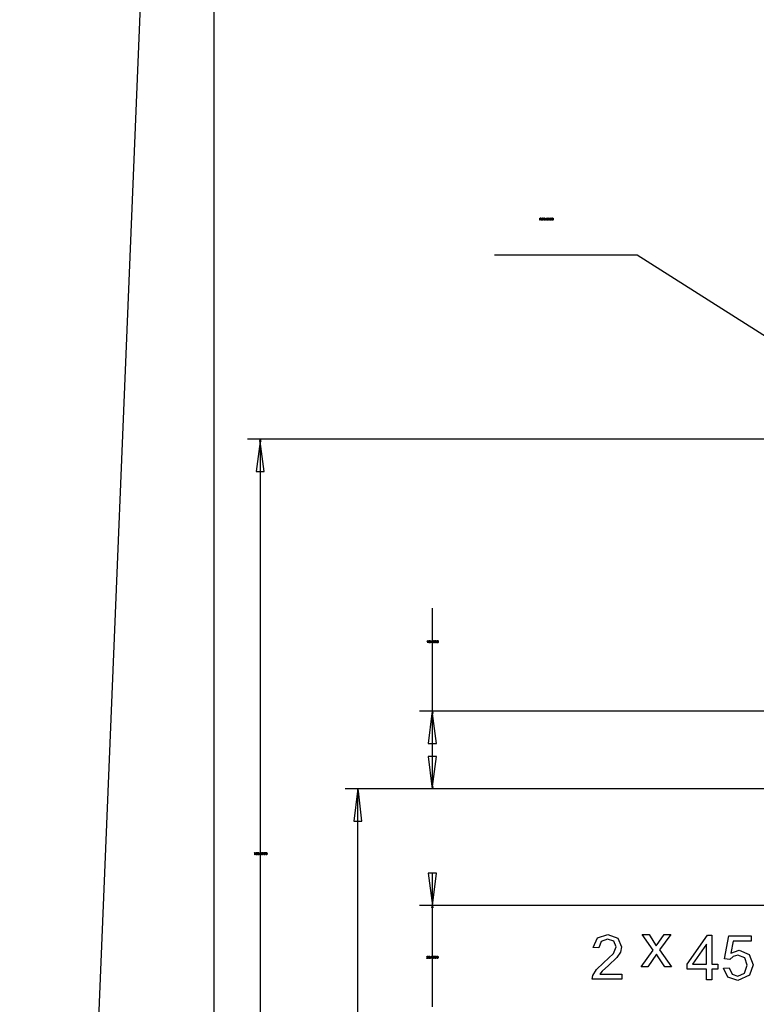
# Model space of a CAD drawing. Extents: x -1077 to 53, y -1488 to -1083.
# Tile 9 of 45: x -1035 to -978, y -1278 to -1202. Entities that reach past the tile are written whole.
import ezdxf

# ---------------------------------------------------------------- set-up
doc = ezdxf.new("R2010")
doc.units = 0
doc.layers.add('Layer0', color=7, linetype='Continuous', true_color=0xffffff)
doc.layers.add('MTEXT', color=7, linetype='Continuous', true_color=0xffffff)

msp = doc.modelspace()

# ---------------------------------------------------------------- linework, layer by layer
at = {"layer": 'Layer0'}
for p, q in [((-1019.56, -1137.064), (-1019.56, -1424.064)), ((-1034.553, -1428.884), (-1024.427, -1181.732)), ((-986.879, -1220.45), (-997.886, -1220.45)), ((-976.683, -1226.898), (-986.879, -1220.45)), ((-1016.151, -1234.647), (-1016.971, -1234.647)), ((-1015.971, -1234.827), (-1016.281, -1237.147)), ((-1015.971, -1234.647), (-1016.151, -1234.647)), ((-1016.001, -1234.827), (-1015.971, -1234.647)), ((-1015.971, -1234.827), (-1016.001, -1234.827)), ((-1015.971, -1234.647), (-1015.941, -1234.827)), ((-1015.971, -1234.827), (-1015.971, -1234.647)), ((-976.427, -1234.647), (-1015.971, -1234.647)), ((-1015.971, -1234.827), (-1015.971, -1237.147)), ((-1015.661, -1237.147), (-1015.971, -1234.827)), ((-1015.941, -1234.827), (-1015.971, -1234.827)), ((-1016.281, -1237.147), (-1015.971, -1237.147)), ((-1015.971, -1237.147), (-1015.661, -1237.147)), ((-1015.971, -1237.147), (-1015.971, -1266.467)), ((-1002.685, -1255.647), (-1002.685, -1247.701)), ((-1002.865, -1255.647), (-1003.685, -1255.647)), ((-1002.715, -1255.827), (-1002.995, -1258.147)), ((-1002.685, -1255.647), (-1002.865, -1255.647)), ((-1002.685, -1255.647), (-1002.715, -1255.827)), ((-1002.685, -1255.827), (-1002.715, -1255.827)), ((-1002.685, -1255.827), (-1002.685, -1255.647)), ((-1002.685, -1255.647), (-1002.655, -1255.827)), ((-976.427, -1255.647), (-1002.685, -1255.647)), ((-1002.685, -1258.147), (-1002.685, -1255.827)), ((-1002.375, -1258.147), (-1002.685, -1255.827)), ((-1002.655, -1255.827), (-1002.685, -1255.827)), ((-1002.995, -1258.147), (-1002.685, -1258.147)), ((-1002.685, -1258.147), (-1002.375, -1258.147)), ((-1002.685, -1259.147), (-1002.685, -1258.147)), ((-1002.995, -1259.147), (-1002.715, -1261.467)), ((-1002.685, -1259.147), (-1002.995, -1259.147)), ((-1002.685, -1261.467), (-1002.375, -1259.147)), ((-1002.685, -1261.467), (-1002.685, -1259.147)), ((-1002.375, -1259.147), (-1002.685, -1259.147)), ((-1002.715, -1261.467), (-1002.685, -1261.467)), ((-1002.715, -1261.467), (-1002.685, -1261.647)), ((-1002.685, -1261.647), (-1002.685, -1261.467)), ((-1002.655, -1261.467), (-1002.685, -1261.647)), ((-1002.685, -1261.467), (-1002.655, -1261.467)), ((-1008.607, -1261.647), (-1009.427, -1261.647)), ((-1008.457, -1261.827), (-1008.737, -1264.147)), ((-1008.427, -1261.647), (-1008.607, -1261.647)), ((-1008.427, -1261.647), (-1008.457, -1261.827)), ((-1008.427, -1261.827), (-1008.457, -1261.827)), ((-1008.427, -1261.827), (-1008.427, -1261.647)), ((-1008.397, -1261.827), (-1008.427, -1261.647)), ((-1003.685, -1261.647), (-1008.427, -1261.647)), ((-1008.427, -1264.147), (-1008.427, -1261.827)), ((-1008.397, -1261.827), (-1008.427, -1261.827)), ((-1008.117, -1264.147), (-1008.397, -1261.827)), ((-1002.865, -1261.647), (-1003.685, -1261.647)), ((-1002.685, -1261.647), (-1002.865, -1261.647)), ((-976.427, -1261.647), (-1002.685, -1261.647)), ((-1008.737, -1264.147), (-1008.427, -1264.147)), ((-1008.427, -1264.147), (-1008.117, -1264.147)), ((-1008.427, -1279.967), (-1008.427, -1264.147)), ((-1015.971, -1266.467), (-1015.971, -1266.827)), ((-1015.971, -1266.827), (-1015.971, -1296.147)), ((-1002.685, -1268.147), (-1002.995, -1268.147)), ((-1002.995, -1268.147), (-1002.685, -1270.647)), ((-1002.685, -1270.647), (-1002.375, -1268.147)), ((-1002.685, -1270.647), (-1002.685, -1268.147)), ((-1002.375, -1268.147), (-1002.685, -1268.147)), ((-1002.865, -1270.647), (-1003.685, -1270.647)), ((-1002.685, -1270.647), (-1002.865, -1270.647)), ((-1002.715, -1270.827), (-1002.685, -1270.647)), ((-1002.685, -1270.827), (-1002.685, -1270.647)), ((-1002.685, -1270.647), (-1002.655, -1270.827)), ((-975.69, -1270.647), (-1002.685, -1270.647)), ((-1002.685, -1270.827), (-1002.715, -1270.827)), ((-1002.655, -1270.827), (-1002.685, -1270.827)), ((-1002.685, -1274.467), (-1002.685, -1270.827)), ((-1002.685, -1274.827), (-1002.685, -1274.467)), ((-1002.685, -1278.467), (-1002.685, -1274.827))]:
    msp.add_line(p, q, dxfattribs=at)
at = {"layer": 'MTEXT'}
for p, q in [((-994.384, -1217.759), (-994.384, -1217.582)), ((-994.384, -1217.582), (-994.305, -1217.582)), ((-994.36, -1217.759), (-994.384, -1217.759)), ((-994.304, -1217.602), (-994.36, -1217.602)), ((-994.36, -1217.602), (-994.36, -1217.66)), ((-994.36, -1217.66), (-994.31, -1217.66)), ((-994.333, -1217.68), (-994.36, -1217.68)), ((-994.36, -1217.68), (-994.36, -1217.759)), ((-994.32, -1217.681), (-994.333, -1217.68)), ((-994.309, -1217.686), (-994.32, -1217.681)), ((-994.31, -1217.66), (-994.285, -1217.657)), ((-994.297, -1217.698), (-994.309, -1217.686)), ((-994.305, -1217.582), (-994.269, -1217.587)), ((-994.275, -1217.61), (-994.304, -1217.602)), ((-994.281, -1217.722), (-994.297, -1217.698)), ((-994.254, -1217.662), (-994.292, -1217.678)), ((-994.292, -1217.678), (-994.278, -1217.687)), ((-994.285, -1217.657), (-994.271, -1217.646)), ((-994.257, -1217.759), (-994.281, -1217.722)), ((-994.278, -1217.687), (-994.258, -1217.711)), ((-994.266, -1217.63), (-994.275, -1217.61)), ((-994.271, -1217.646), (-994.266, -1217.63)), ((-994.269, -1217.587), (-994.25, -1217.604)), ((-994.258, -1217.711), (-994.228, -1217.759)), ((-994.228, -1217.759), (-994.257, -1217.759)), ((-994.242, -1217.63), (-994.254, -1217.662)), ((-994.25, -1217.604), (-994.242, -1217.63)), ((-994.214, -1217.712), (-994.192, -1217.709)), ((-994.197, -1217.748), (-994.214, -1217.712)), ((-994.212, -1217.627), (-994.194, -1217.593)), ((-994.19, -1217.631), (-994.212, -1217.627)), ((-994.158, -1217.762), (-994.197, -1217.748)), ((-994.194, -1217.593), (-994.159, -1217.581)), ((-994.192, -1217.709), (-994.18, -1217.736)), ((-994.179, -1217.607), (-994.19, -1217.631)), ((-994.18, -1217.736), (-994.158, -1217.744)), ((-994.158, -1217.599), (-994.179, -1217.607)), ((-994.171, -1217.675), (-994.169, -1217.656)), ((-994.156, -1217.673), (-994.171, -1217.675)), ((-994.169, -1217.656), (-994.165, -1217.656)), ((-994.165, -1217.656), (-994.14, -1217.649)), ((-994.159, -1217.581), (-994.132, -1217.587)), ((-994.137, -1217.607), (-994.158, -1217.599)), ((-994.158, -1217.744), (-994.132, -1217.733)), ((-994.115, -1217.746), (-994.158, -1217.762)), ((-994.131, -1217.682), (-994.156, -1217.673)), ((-994.14, -1217.649), (-994.129, -1217.627)), ((-994.129, -1217.627), (-994.137, -1217.607)), ((-994.132, -1217.587), (-994.113, -1217.604)), ((-994.132, -1217.733), (-994.121, -1217.707)), ((-994.113, -1217.648), (-994.131, -1217.663)), ((-994.131, -1217.663), (-994.107, -1217.678)), ((-994.121, -1217.707), (-994.131, -1217.682)), ((-994.098, -1217.707), (-994.115, -1217.746)), ((-994.113, -1217.604), (-994.107, -1217.627)), ((-994.107, -1217.627), (-994.113, -1217.648)), ((-994.107, -1217.678), (-994.098, -1217.707)), ((-994.077, -1217.672), (-994.07, -1217.621)), ((-994.059, -1217.744), (-994.077, -1217.672)), ((-994.07, -1217.621), (-994.051, -1217.592)), ((-994.019, -1217.762), (-994.059, -1217.744)), ((-994.043, -1217.612), (-994.054, -1217.672)), ((-994.054, -1217.672), (-994.044, -1217.73)), ((-994.051, -1217.592), (-994.019, -1217.581)), ((-994.044, -1217.73), (-994.019, -1217.744)), ((-994.019, -1217.599), (-994.043, -1217.612)), ((-994.019, -1217.581), (-993.994, -1217.587)), ((-993.994, -1217.614), (-994.019, -1217.599)), ((-994.019, -1217.744), (-993.994, -1217.73)), ((-993.987, -1217.752), (-994.019, -1217.762)), ((-993.994, -1217.587), (-993.976, -1217.603)), ((-993.984, -1217.672), (-993.994, -1217.614)), ((-993.994, -1217.73), (-993.984, -1217.672)), ((-993.968, -1217.722), (-993.987, -1217.752)), ((-993.976, -1217.603), (-993.965, -1217.63)), ((-993.961, -1217.672), (-993.968, -1217.722)), ((-993.965, -1217.63), (-993.961, -1217.672)), ((-993.927, -1217.759), (-993.927, -1217.734)), ((-993.927, -1217.734), (-993.902, -1217.734)), ((-993.902, -1217.759), (-993.927, -1217.759)), ((-993.902, -1217.734), (-993.902, -1217.759)), ((-993.871, -1217.672), (-993.864, -1217.621)), ((-993.853, -1217.744), (-993.871, -1217.672)), ((-993.864, -1217.621), (-993.845, -1217.592)), ((-993.813, -1217.762), (-993.853, -1217.744)), ((-993.837, -1217.612), (-993.848, -1217.672)), ((-993.848, -1217.672), (-993.838, -1217.73)), ((-993.845, -1217.592), (-993.813, -1217.581)), ((-993.838, -1217.73), (-993.813, -1217.744)), ((-993.813, -1217.599), (-993.837, -1217.612)), ((-993.813, -1217.581), (-993.788, -1217.587)), ((-993.788, -1217.614), (-993.813, -1217.599)), ((-993.813, -1217.744), (-993.788, -1217.73)), ((-993.781, -1217.752), (-993.813, -1217.762)), ((-993.788, -1217.587), (-993.77, -1217.603)), ((-993.778, -1217.672), (-993.788, -1217.614)), ((-993.788, -1217.73), (-993.778, -1217.672)), ((-993.762, -1217.722), (-993.781, -1217.752)), ((-993.77, -1217.603), (-993.759, -1217.63)), ((-993.755, -1217.672), (-993.762, -1217.722)), ((-993.759, -1217.63), (-993.755, -1217.672)), ((-993.733, -1217.672), (-993.727, -1217.621)), ((-993.716, -1217.744), (-993.733, -1217.672)), ((-993.727, -1217.621), (-993.707, -1217.592)), ((-993.675, -1217.762), (-993.716, -1217.744)), ((-993.7, -1217.612), (-993.711, -1217.672)), ((-993.711, -1217.672), (-993.701, -1217.73)), ((-993.707, -1217.592), (-993.675, -1217.581)), ((-993.701, -1217.73), (-993.675, -1217.744)), ((-993.676, -1217.599), (-993.7, -1217.612)), ((-993.65, -1217.614), (-993.676, -1217.599)), ((-993.675, -1217.581), (-993.65, -1217.587)), ((-993.675, -1217.744), (-993.65, -1217.73)), ((-993.643, -1217.752), (-993.675, -1217.762)), ((-993.65, -1217.587), (-993.633, -1217.603)), ((-993.64, -1217.672), (-993.65, -1217.614)), ((-993.65, -1217.73), (-993.64, -1217.672)), ((-993.624, -1217.722), (-993.643, -1217.752)), ((-993.633, -1217.603), (-993.622, -1217.63)), ((-993.618, -1217.672), (-993.624, -1217.722)), ((-993.622, -1217.63), (-993.618, -1217.672)), ((-993.596, -1217.672), (-993.589, -1217.621)), ((-993.578, -1217.744), (-993.596, -1217.672)), ((-993.589, -1217.621), (-993.57, -1217.592)), ((-993.538, -1217.762), (-993.578, -1217.744)), ((-993.562, -1217.612), (-993.573, -1217.672)), ((-993.573, -1217.672), (-993.563, -1217.73)), ((-993.57, -1217.592), (-993.538, -1217.581)), ((-993.563, -1217.73), (-993.538, -1217.744)), ((-993.538, -1217.599), (-993.562, -1217.612)), ((-993.538, -1217.581), (-993.513, -1217.587)), ((-993.513, -1217.614), (-993.538, -1217.599)), ((-993.538, -1217.744), (-993.513, -1217.73)), ((-993.506, -1217.752), (-993.538, -1217.762)), ((-993.513, -1217.587), (-993.495, -1217.603)), ((-993.502, -1217.672), (-993.513, -1217.614)), ((-993.513, -1217.73), (-993.502, -1217.672)), ((-993.487, -1217.722), (-993.506, -1217.752)), ((-993.495, -1217.603), (-993.484, -1217.63)), ((-993.48, -1217.672), (-993.487, -1217.722)), ((-993.484, -1217.63), (-993.48, -1217.672)), ((-993.458, -1217.672), (-993.452, -1217.621)), ((-993.441, -1217.744), (-993.458, -1217.672)), ((-993.452, -1217.621), (-993.432, -1217.592)), ((-993.4, -1217.762), (-993.441, -1217.744)), ((-993.425, -1217.612), (-993.436, -1217.672)), ((-993.436, -1217.672), (-993.426, -1217.73)), ((-993.432, -1217.592), (-993.4, -1217.581)), ((-993.426, -1217.73), (-993.4, -1217.744)), ((-993.401, -1217.599), (-993.425, -1217.612)), ((-993.375, -1217.614), (-993.401, -1217.599)), ((-993.4, -1217.581), (-993.375, -1217.587)), ((-993.4, -1217.744), (-993.375, -1217.73)), ((-993.368, -1217.752), (-993.4, -1217.762)), ((-993.375, -1217.587), (-993.358, -1217.603)), ((-993.365, -1217.672), (-993.375, -1217.614)), ((-993.375, -1217.73), (-993.365, -1217.672)), ((-993.349, -1217.722), (-993.368, -1217.752)), ((-993.358, -1217.603), (-993.347, -1217.63)), ((-993.343, -1217.672), (-993.349, -1217.722)), ((-993.347, -1217.63), (-993.343, -1217.672)), ((-1003.085, -1250.241), (-1003.054, -1250.22)), ((-1003.085, -1250.262), (-1003.085, -1250.241)), ((-1003.042, -1250.236), (-1003.063, -1250.251)), ((-1003.054, -1250.22), (-1003.034, -1250.197)), ((-1003.042, -1250.374), (-1003.042, -1250.236)), ((-1003.034, -1250.197), (-1003.02, -1250.197)), ((-1003.02, -1250.197), (-1003.02, -1250.374)), ((-1002.961, -1250.291), (-1002.944, -1250.2)), ((-1002.944, -1250.2), (-1002.856, -1250.2)), ((-1002.926, -1250.221), (-1002.936, -1250.268)), ((-1002.856, -1250.221), (-1002.926, -1250.221)), ((-1002.856, -1250.2), (-1002.856, -1250.221)), ((-1002.758, -1250.287), (-1002.752, -1250.237)), ((-1002.752, -1250.237), (-1002.733, -1250.207)), ((-1002.725, -1250.227), (-1002.736, -1250.287)), ((-1002.733, -1250.207), (-1002.701, -1250.197)), ((-1002.701, -1250.215), (-1002.725, -1250.227)), ((-1002.701, -1250.197), (-1002.676, -1250.202)), ((-1002.675, -1250.229), (-1002.701, -1250.215)), ((-1002.676, -1250.202), (-1002.658, -1250.219)), ((-1002.665, -1250.287), (-1002.675, -1250.229)), ((-1002.658, -1250.219), (-1002.647, -1250.245)), ((-1002.647, -1250.245), (-1002.643, -1250.287)), ((-1002.621, -1250.287), (-1002.614, -1250.237)), ((-1002.614, -1250.237), (-1002.595, -1250.207)), ((-1002.587, -1250.227), (-1002.599, -1250.287)), ((-1002.595, -1250.207), (-1002.563, -1250.197)), ((-1002.563, -1250.215), (-1002.587, -1250.227)), ((-1002.563, -1250.197), (-1002.538, -1250.202)), ((-1002.538, -1250.229), (-1002.563, -1250.215)), ((-1002.538, -1250.202), (-1002.52, -1250.219)), ((-1002.528, -1250.287), (-1002.538, -1250.229)), ((-1002.52, -1250.219), (-1002.509, -1250.245)), ((-1002.509, -1250.245), (-1002.505, -1250.287)), ((-1002.483, -1250.287), (-1002.477, -1250.237)), ((-1002.477, -1250.237), (-1002.458, -1250.207)), ((-1002.45, -1250.227), (-1002.461, -1250.287)), ((-1002.458, -1250.207), (-1002.426, -1250.197)), ((-1002.426, -1250.215), (-1002.45, -1250.227)), ((-1002.426, -1250.197), (-1002.401, -1250.202)), ((-1002.4, -1250.229), (-1002.426, -1250.215)), ((-1002.401, -1250.202), (-1002.383, -1250.219)), ((-1002.39, -1250.287), (-1002.4, -1250.229)), ((-1002.383, -1250.219), (-1002.372, -1250.245)), ((-1002.372, -1250.245), (-1002.368, -1250.287)), ((-1002.346, -1250.287), (-1002.339, -1250.237)), ((-1002.339, -1250.237), (-1002.32, -1250.207)), ((-1002.312, -1250.227), (-1002.324, -1250.287)), ((-1002.32, -1250.207), (-1002.288, -1250.197)), ((-1002.288, -1250.215), (-1002.312, -1250.227)), ((-1002.288, -1250.197), (-1002.263, -1250.202)), ((-1002.263, -1250.229), (-1002.288, -1250.215)), ((-1002.263, -1250.202), (-1002.245, -1250.219)), ((-1002.253, -1250.287), (-1002.263, -1250.229)), ((-1002.245, -1250.219), (-1002.234, -1250.245)), ((-1002.234, -1250.245), (-1002.23, -1250.287)), ((-1003.063, -1250.251), (-1003.085, -1250.262)), ((-1003.02, -1250.374), (-1003.042, -1250.374)), ((-1002.965, -1250.328), (-1002.942, -1250.326)), ((-1002.947, -1250.364), (-1002.965, -1250.328)), ((-1002.94, -1250.293), (-1002.961, -1250.291)), ((-1002.908, -1250.377), (-1002.947, -1250.364)), ((-1002.942, -1250.326), (-1002.93, -1250.351)), ((-1002.927, -1250.281), (-1002.94, -1250.293)), ((-1002.936, -1250.268), (-1002.902, -1250.257)), ((-1002.93, -1250.351), (-1002.908, -1250.359)), ((-1002.908, -1250.276), (-1002.927, -1250.281)), ((-1002.881, -1250.287), (-1002.908, -1250.276)), ((-1002.908, -1250.359), (-1002.881, -1250.348)), ((-1002.861, -1250.356), (-1002.908, -1250.377)), ((-1002.902, -1250.257), (-1002.863, -1250.273)), ((-1002.87, -1250.316), (-1002.881, -1250.287)), ((-1002.881, -1250.348), (-1002.87, -1250.316)), ((-1002.863, -1250.273), (-1002.847, -1250.314)), ((-1002.847, -1250.314), (-1002.861, -1250.356)), ((-1002.815, -1250.374), (-1002.815, -1250.35)), ((-1002.815, -1250.35), (-1002.79, -1250.35)), ((-1002.79, -1250.374), (-1002.815, -1250.374)), ((-1002.79, -1250.35), (-1002.79, -1250.374)), ((-1002.741, -1250.359), (-1002.758, -1250.287)), ((-1002.701, -1250.377), (-1002.741, -1250.359)), ((-1002.736, -1250.287), (-1002.726, -1250.345)), ((-1002.726, -1250.345), (-1002.701, -1250.359)), ((-1002.701, -1250.359), (-1002.675, -1250.345)), ((-1002.668, -1250.367), (-1002.701, -1250.377)), ((-1002.675, -1250.345), (-1002.665, -1250.287)), ((-1002.649, -1250.337), (-1002.668, -1250.367)), ((-1002.643, -1250.287), (-1002.649, -1250.337)), ((-1002.603, -1250.359), (-1002.621, -1250.287)), ((-1002.563, -1250.377), (-1002.603, -1250.359)), ((-1002.599, -1250.287), (-1002.588, -1250.345)), ((-1002.588, -1250.345), (-1002.563, -1250.359)), ((-1002.563, -1250.359), (-1002.538, -1250.345)), ((-1002.531, -1250.367), (-1002.563, -1250.377)), ((-1002.538, -1250.345), (-1002.528, -1250.287)), ((-1002.512, -1250.337), (-1002.531, -1250.367)), ((-1002.505, -1250.287), (-1002.512, -1250.337)), ((-1002.466, -1250.359), (-1002.483, -1250.287)), ((-1002.426, -1250.377), (-1002.466, -1250.359)), ((-1002.461, -1250.287), (-1002.451, -1250.345)), ((-1002.451, -1250.345), (-1002.426, -1250.359)), ((-1002.426, -1250.359), (-1002.4, -1250.345)), ((-1002.393, -1250.367), (-1002.426, -1250.377)), ((-1002.4, -1250.345), (-1002.39, -1250.287)), ((-1002.374, -1250.337), (-1002.393, -1250.367)), ((-1002.368, -1250.287), (-1002.374, -1250.337)), ((-1002.328, -1250.359), (-1002.346, -1250.287)), ((-1002.288, -1250.377), (-1002.328, -1250.359)), ((-1002.324, -1250.287), (-1002.313, -1250.345)), ((-1002.313, -1250.345), (-1002.288, -1250.359)), ((-1002.288, -1250.359), (-1002.263, -1250.345)), ((-1002.256, -1250.367), (-1002.288, -1250.377)), ((-1002.263, -1250.345), (-1002.253, -1250.287)), ((-1002.237, -1250.337), (-1002.256, -1250.367)), ((-1002.23, -1250.287), (-1002.237, -1250.337)), ((-1016.44, -1266.601), (-1016.409, -1266.581)), ((-1016.44, -1266.622), (-1016.44, -1266.601)), ((-1016.418, -1266.611), (-1016.44, -1266.622)), ((-1016.397, -1266.596), (-1016.418, -1266.611)), ((-1016.409, -1266.581), (-1016.389, -1266.557)), ((-1016.397, -1266.735), (-1016.397, -1266.596)), ((-1016.375, -1266.735), (-1016.397, -1266.735)), ((-1016.389, -1266.557), (-1016.375, -1266.557)), ((-1016.375, -1266.557), (-1016.375, -1266.735)), ((-1016.321, -1266.652), (-1016.302, -1266.577)), ((-1016.303, -1266.718), (-1016.321, -1266.652)), ((-1016.259, -1266.738), (-1016.303, -1266.718)), ((-1016.302, -1266.577), (-1016.257, -1266.557)), ((-1016.293, -1266.602), (-1016.299, -1266.643)), ((-1016.299, -1266.643), (-1016.28, -1266.626)), ((-1016.285, -1266.65), (-1016.296, -1266.677)), ((-1016.296, -1266.677), (-1016.291, -1266.699)), ((-1016.277, -1266.581), (-1016.293, -1266.602)), ((-1016.291, -1266.699), (-1016.278, -1266.714)), ((-1016.26, -1266.639), (-1016.285, -1266.65)), ((-1016.28, -1266.626), (-1016.256, -1266.62)), ((-1016.278, -1266.714), (-1016.26, -1266.72)), ((-1016.258, -1266.575), (-1016.277, -1266.581)), ((-1016.236, -1266.65), (-1016.26, -1266.639)), ((-1016.26, -1266.72), (-1016.236, -1266.709)), ((-1016.231, -1266.73), (-1016.259, -1266.738)), ((-1016.237, -1266.584), (-1016.258, -1266.575)), ((-1016.257, -1266.557), (-1016.223, -1266.569)), ((-1016.256, -1266.62), (-1016.219, -1266.636)), ((-1016.229, -1266.603), (-1016.237, -1266.584)), ((-1016.226, -1266.678), (-1016.236, -1266.65)), ((-1016.236, -1266.709), (-1016.226, -1266.678)), ((-1016.211, -1266.708), (-1016.231, -1266.73)), ((-1016.207, -1266.601), (-1016.229, -1266.603)), ((-1016.223, -1266.569), (-1016.207, -1266.601)), ((-1016.219, -1266.636), (-1016.204, -1266.677)), ((-1016.204, -1266.677), (-1016.211, -1266.708)), ((-1016.182, -1266.647), (-1016.176, -1266.597)), ((-1016.165, -1266.719), (-1016.182, -1266.647)), ((-1016.176, -1266.597), (-1016.156, -1266.567)), ((-1016.124, -1266.738), (-1016.165, -1266.719)), ((-1016.149, -1266.588), (-1016.16, -1266.647)), ((-1016.16, -1266.647), (-1016.15, -1266.705)), ((-1016.156, -1266.567), (-1016.124, -1266.557)), ((-1016.15, -1266.705), (-1016.124, -1266.72)), ((-1016.125, -1266.575), (-1016.149, -1266.588)), ((-1016.099, -1266.589), (-1016.125, -1266.575)), ((-1016.124, -1266.557), (-1016.099, -1266.563)), ((-1016.124, -1266.72), (-1016.099, -1266.705)), ((-1016.092, -1266.727), (-1016.124, -1266.738)), ((-1016.099, -1266.563), (-1016.082, -1266.579)), ((-1016.089, -1266.647), (-1016.099, -1266.589)), ((-1016.099, -1266.705), (-1016.089, -1266.647)), ((-1016.073, -1266.698), (-1016.092, -1266.727)), ((-1016.082, -1266.579), (-1016.071, -1266.606)), ((-1016.067, -1266.647), (-1016.073, -1266.698)), ((-1016.071, -1266.606), (-1016.067, -1266.647)), ((-1016.032, -1266.735), (-1016.032, -1266.71)), ((-1016.032, -1266.71), (-1016.008, -1266.71)), ((-1016.008, -1266.735), (-1016.032, -1266.735)), ((-1016.008, -1266.71), (-1016.008, -1266.735)), ((-1015.976, -1266.647), (-1015.969, -1266.597)), ((-1015.958, -1266.719), (-1015.976, -1266.647)), ((-1015.969, -1266.597), (-1015.95, -1266.567)), ((-1015.918, -1266.738), (-1015.958, -1266.719)), ((-1015.942, -1266.588), (-1015.954, -1266.647)), ((-1015.954, -1266.647), (-1015.943, -1266.705)), ((-1015.95, -1266.567), (-1015.918, -1266.557)), ((-1015.943, -1266.705), (-1015.918, -1266.72)), ((-1015.918, -1266.575), (-1015.942, -1266.588)), ((-1015.918, -1266.557), (-1015.893, -1266.563)), ((-1015.893, -1266.589), (-1015.918, -1266.575)), ((-1015.918, -1266.72), (-1015.893, -1266.705)), ((-1015.886, -1266.727), (-1015.918, -1266.738)), ((-1015.893, -1266.563), (-1015.876, -1266.579)), ((-1015.883, -1266.647), (-1015.893, -1266.589)), ((-1015.893, -1266.705), (-1015.883, -1266.647)), ((-1015.867, -1266.698), (-1015.886, -1266.727)), ((-1015.876, -1266.579), (-1015.865, -1266.606)), ((-1015.861, -1266.647), (-1015.867, -1266.698)), ((-1015.865, -1266.606), (-1015.861, -1266.647)), ((-1015.838, -1266.647), (-1015.832, -1266.597)), ((-1015.821, -1266.719), (-1015.838, -1266.647)), ((-1015.832, -1266.597), (-1015.813, -1266.567)), ((-1015.781, -1266.738), (-1015.821, -1266.719)), ((-1015.805, -1266.588), (-1015.816, -1266.647)), ((-1015.816, -1266.647), (-1015.806, -1266.705)), ((-1015.813, -1266.567), (-1015.781, -1266.557)), ((-1015.806, -1266.705), (-1015.781, -1266.72)), ((-1015.781, -1266.575), (-1015.805, -1266.588)), ((-1015.781, -1266.557), (-1015.756, -1266.563)), ((-1015.756, -1266.589), (-1015.781, -1266.575)), ((-1015.781, -1266.72), (-1015.756, -1266.705)), ((-1015.749, -1266.727), (-1015.781, -1266.738)), ((-1015.756, -1266.563), (-1015.738, -1266.579)), ((-1015.745, -1266.647), (-1015.756, -1266.589)), ((-1015.756, -1266.705), (-1015.745, -1266.647)), ((-1015.729, -1266.698), (-1015.749, -1266.727)), ((-1015.738, -1266.579), (-1015.727, -1266.606)), ((-1015.723, -1266.647), (-1015.729, -1266.698)), ((-1015.727, -1266.606), (-1015.723, -1266.647)), ((-1015.701, -1266.647), (-1015.694, -1266.597)), ((-1015.683, -1266.719), (-1015.701, -1266.647)), ((-1015.694, -1266.597), (-1015.675, -1266.567)), ((-1015.643, -1266.738), (-1015.683, -1266.719)), ((-1015.667, -1266.588), (-1015.679, -1266.647)), ((-1015.679, -1266.647), (-1015.668, -1266.705)), ((-1015.675, -1266.567), (-1015.643, -1266.557)), ((-1015.668, -1266.705), (-1015.643, -1266.72)), ((-1015.643, -1266.575), (-1015.667, -1266.588)), ((-1015.643, -1266.557), (-1015.618, -1266.563)), ((-1015.618, -1266.589), (-1015.643, -1266.575)), ((-1015.643, -1266.72), (-1015.618, -1266.705)), ((-1015.611, -1266.727), (-1015.643, -1266.738)), ((-1015.618, -1266.563), (-1015.6, -1266.579)), ((-1015.608, -1266.647), (-1015.618, -1266.589)), ((-1015.618, -1266.705), (-1015.608, -1266.647)), ((-1015.592, -1266.698), (-1015.611, -1266.727)), ((-1015.6, -1266.579), (-1015.59, -1266.606)), ((-1015.586, -1266.647), (-1015.592, -1266.698)), ((-1015.59, -1266.606), (-1015.586, -1266.647)), ((-1015.563, -1266.647), (-1015.557, -1266.597)), ((-1015.546, -1266.719), (-1015.563, -1266.647)), ((-1015.557, -1266.597), (-1015.538, -1266.567)), ((-1015.506, -1266.738), (-1015.546, -1266.719)), ((-1015.53, -1266.588), (-1015.541, -1266.647)), ((-1015.541, -1266.647), (-1015.531, -1266.705)), ((-1015.538, -1266.567), (-1015.506, -1266.557)), ((-1015.531, -1266.705), (-1015.506, -1266.72)), ((-1015.506, -1266.575), (-1015.53, -1266.588)), ((-1015.506, -1266.557), (-1015.481, -1266.563)), ((-1015.481, -1266.589), (-1015.506, -1266.575)), ((-1015.506, -1266.72), (-1015.481, -1266.705)), ((-1015.474, -1266.727), (-1015.506, -1266.738)), ((-1015.481, -1266.563), (-1015.463, -1266.579)), ((-1015.47, -1266.647), (-1015.481, -1266.589)), ((-1015.481, -1266.705), (-1015.47, -1266.647)), ((-1015.454, -1266.698), (-1015.474, -1266.727)), ((-1015.463, -1266.579), (-1015.452, -1266.606)), ((-1015.448, -1266.647), (-1015.454, -1266.698)), ((-1015.452, -1266.606), (-1015.448, -1266.647)), ((-989.919, -1273.145, 1.016), (-989.137, -1272.89, 1.016)), ((-989.137, -1272.89, 1.016), (-988.353, -1273.165, 1.016)), ((-985.635, -1274.088, 1.016), (-986.478, -1272.89, 1.016)), ((-986.478, -1272.89, 1.016), (-985.949, -1272.89, 1.016)), ((-985.949, -1272.89, 1.016), (-985.567, -1273.475, 1.016)), ((-985.203, -1273.48, 1.016), (-984.783, -1272.89, 1.016)), ((-984.278, -1272.89, 1.016), (-985.14, -1274.064, 1.016)), ((-984.783, -1272.89, 1.016), (-984.278, -1272.89, 1.016)), ((-983.005, -1275.179, 1.016), (-981.435, -1272.949, 1.016)), ((-981.435, -1272.949, 1.016), (-981.09, -1272.949, 1.016)), ((-981.09, -1272.949, 1.016), (-981.09, -1275.179, 1.016)), ((-980.118, -1274.764, 1.016), (-979.785, -1272.996, 1.016)), ((-979.785, -1272.996, 1.016), (-978.073, -1272.996, 1.016)), ((-978.073, -1272.996, 1.016), (-978.073, -1273.4, 1.016)), ((-990.254, -1273.886, 1.016), (-989.919, -1273.145, 1.016)), ((-989.634, -1273.423, 1.016), (-989.82, -1273.93, 1.016)), ((-989.146, -1273.24, 1.016), (-989.634, -1273.423, 1.016)), ((-988.678, -1273.413, 1.016), (-989.146, -1273.24, 1.016)), ((-988.498, -1273.836, 1.016), (-988.678, -1273.413, 1.016)), ((-988.353, -1273.165, 1.016), (-988.064, -1273.846, 1.016)), ((-985.567, -1273.475, 1.016), (-985.393, -1273.754, 1.016)), ((-985.393, -1273.754, 1.016), (-985.203, -1273.48, 1.016)), ((-981.512, -1273.627, 1.016), (-982.59, -1275.179, 1.016)), ((-981.512, -1275.179, 1.016), (-981.512, -1273.627, 1.016)), ((-979.447, -1273.4, 1.016), (-979.632, -1274.325, 1.016)), ((-978.073, -1273.4, 1.016), (-979.447, -1273.4, 1.016)), ((-1003.093, -1274.57), (-1003.053, -1274.557)), ((-1003.053, -1274.557), (-1003.013, -1274.571)), ((-1002.968, -1274.597), (-1002.949, -1274.567)), ((-1002.949, -1274.567), (-1002.917, -1274.557)), ((-1002.917, -1274.557), (-1002.892, -1274.563)), ((-1002.892, -1274.563), (-1002.874, -1274.579)), ((-1002.762, -1274.597), (-1002.742, -1274.567)), ((-1002.742, -1274.567), (-1002.71, -1274.557)), ((-1002.71, -1274.557), (-1002.685, -1274.563)), ((-1002.685, -1274.563), (-1002.668, -1274.579)), ((-1002.624, -1274.597), (-1002.605, -1274.567)), ((-1002.605, -1274.567), (-1002.573, -1274.557)), ((-1002.573, -1274.557), (-1002.548, -1274.563)), ((-1002.548, -1274.563), (-1002.53, -1274.579)), ((-1002.487, -1274.597), (-1002.467, -1274.567)), ((-1002.467, -1274.567), (-1002.435, -1274.557)), ((-1002.435, -1274.557), (-1002.41, -1274.563)), ((-1002.41, -1274.563), (-1002.393, -1274.579)), ((-1002.349, -1274.597), (-1002.33, -1274.567)), ((-1002.33, -1274.567), (-1002.298, -1274.557)), ((-1002.298, -1274.557), (-1002.273, -1274.563)), ((-1002.273, -1274.563), (-1002.255, -1274.579)), ((-989.82, -1273.93, 1.016), (-990.254, -1273.886, 1.016)), ((-989.454, -1275.073, 1.016), (-988.696, -1274.345, 1.016)), ((-988.696, -1274.345, 1.016), (-988.498, -1273.836, 1.016)), ((-988.149, -1274.252, 1.016), (-988.429, -1274.672, 1.016)), ((-988.064, -1273.846, 1.016), (-988.149, -1274.252, 1.016)), ((-986.546, -1275.383, 1.016), (-985.635, -1274.088, 1.016)), ((-985.379, -1274.4, 1.016), (-986.034, -1275.383, 1.016)), ((-985.243, -1274.609, 1.016), (-985.379, -1274.4, 1.016)), ((-985.14, -1274.064, 1.016), (-984.212, -1275.383, 1.016)), ((-979.632, -1274.325, 1.016), (-978.982, -1274.109, 1.016)), ((-979.095, -1274.482, 1.016), (-979.463, -1274.575, 1.016)), ((-978.563, -1274.691, 1.016), (-979.095, -1274.482, 1.016)), ((-978.982, -1274.109, 1.016), (-978.221, -1274.421, 1.016)), ((-978.221, -1274.421, 1.016), (-977.911, -1275.224, 1.016)), ((-1003.115, -1274.735), (-1003.112, -1274.72)), ((-1002.998, -1274.735), (-1003.115, -1274.735)), ((-1003.112, -1274.72), (-1003.098, -1274.696)), ((-1003.11, -1274.608), (-1003.093, -1274.57)), ((-1003.088, -1274.61), (-1003.11, -1274.608)), ((-1003.098, -1274.696), (-1003.069, -1274.669)), ((-1003.079, -1274.584), (-1003.088, -1274.61)), ((-1003.075, -1274.702), (-1003.084, -1274.714)), ((-1003.084, -1274.714), (-1002.998, -1274.714)), ((-1003.053, -1274.575), (-1003.079, -1274.584)), ((-1003.05, -1274.68), (-1003.075, -1274.702)), ((-1003.069, -1274.669), (-1003.03, -1274.632)), ((-1003.029, -1274.584), (-1003.053, -1274.575)), ((-1003.017, -1274.649), (-1003.05, -1274.68)), ((-1003.03, -1274.632), (-1003.02, -1274.606)), ((-1003.02, -1274.606), (-1003.029, -1274.584)), ((-1003.002, -1274.627), (-1003.017, -1274.649)), ((-1003.013, -1274.571), (-1002.998, -1274.606)), ((-1002.998, -1274.606), (-1003.002, -1274.627)), ((-1002.998, -1274.714), (-1002.998, -1274.735)), ((-1002.974, -1274.647), (-1002.968, -1274.597)), ((-1002.957, -1274.719), (-1002.974, -1274.647)), ((-1002.917, -1274.738), (-1002.957, -1274.719)), ((-1002.941, -1274.588), (-1002.952, -1274.647)), ((-1002.952, -1274.647), (-1002.942, -1274.705)), ((-1002.942, -1274.705), (-1002.917, -1274.72)), ((-1002.917, -1274.575), (-1002.941, -1274.588)), ((-1002.891, -1274.589), (-1002.917, -1274.575)), ((-1002.917, -1274.72), (-1002.891, -1274.705)), ((-1002.884, -1274.727), (-1002.917, -1274.738)), ((-1002.881, -1274.647), (-1002.891, -1274.589)), ((-1002.891, -1274.705), (-1002.881, -1274.647)), ((-1002.865, -1274.698), (-1002.884, -1274.727)), ((-1002.874, -1274.579), (-1002.863, -1274.606)), ((-1002.859, -1274.647), (-1002.865, -1274.698)), ((-1002.863, -1274.606), (-1002.859, -1274.647)), ((-1002.825, -1274.735), (-1002.825, -1274.71)), ((-1002.825, -1274.71), (-1002.8, -1274.71)), ((-1002.8, -1274.735), (-1002.825, -1274.735)), ((-1002.8, -1274.71), (-1002.8, -1274.735)), ((-1002.768, -1274.647), (-1002.762, -1274.597)), ((-1002.751, -1274.719), (-1002.768, -1274.647)), ((-1002.71, -1274.738), (-1002.751, -1274.719)), ((-1002.735, -1274.588), (-1002.746, -1274.647)), ((-1002.746, -1274.647), (-1002.736, -1274.705)), ((-1002.736, -1274.705), (-1002.71, -1274.72)), ((-1002.711, -1274.575), (-1002.735, -1274.588)), ((-1002.685, -1274.589), (-1002.711, -1274.575)), ((-1002.71, -1274.72), (-1002.685, -1274.705)), ((-1002.678, -1274.727), (-1002.71, -1274.738)), ((-1002.675, -1274.647), (-1002.685, -1274.589)), ((-1002.685, -1274.705), (-1002.675, -1274.647)), ((-1002.659, -1274.698), (-1002.678, -1274.727)), ((-1002.668, -1274.579), (-1002.657, -1274.606)), ((-1002.653, -1274.647), (-1002.659, -1274.698)), ((-1002.657, -1274.606), (-1002.653, -1274.647)), ((-1002.631, -1274.647), (-1002.624, -1274.597)), ((-1002.613, -1274.719), (-1002.631, -1274.647)), ((-1002.573, -1274.738), (-1002.613, -1274.719)), ((-1002.597, -1274.588), (-1002.608, -1274.647)), ((-1002.608, -1274.647), (-1002.598, -1274.705)), ((-1002.598, -1274.705), (-1002.573, -1274.72)), ((-1002.573, -1274.575), (-1002.597, -1274.588)), ((-1002.548, -1274.589), (-1002.573, -1274.575)), ((-1002.573, -1274.72), (-1002.548, -1274.705)), ((-1002.541, -1274.727), (-1002.573, -1274.738)), ((-1002.537, -1274.647), (-1002.548, -1274.589)), ((-1002.548, -1274.705), (-1002.537, -1274.647)), ((-1002.522, -1274.698), (-1002.541, -1274.727)), ((-1002.53, -1274.579), (-1002.519, -1274.606)), ((-1002.515, -1274.647), (-1002.522, -1274.698)), ((-1002.519, -1274.606), (-1002.515, -1274.647)), ((-1002.493, -1274.647), (-1002.487, -1274.597)), ((-1002.476, -1274.719), (-1002.493, -1274.647)), ((-1002.435, -1274.738), (-1002.476, -1274.719)), ((-1002.46, -1274.588), (-1002.471, -1274.647)), ((-1002.471, -1274.647), (-1002.461, -1274.705)), ((-1002.461, -1274.705), (-1002.435, -1274.72)), ((-1002.436, -1274.575), (-1002.46, -1274.588)), ((-1002.41, -1274.589), (-1002.436, -1274.575)), ((-1002.435, -1274.72), (-1002.41, -1274.705)), ((-1002.403, -1274.727), (-1002.435, -1274.738)), ((-1002.4, -1274.647), (-1002.41, -1274.589)), ((-1002.41, -1274.705), (-1002.4, -1274.647)), ((-1002.384, -1274.698), (-1002.403, -1274.727)), ((-1002.393, -1274.579), (-1002.382, -1274.606)), ((-1002.378, -1274.647), (-1002.384, -1274.698)), ((-1002.382, -1274.606), (-1002.378, -1274.647)), ((-1002.356, -1274.647), (-1002.349, -1274.597)), ((-1002.338, -1274.719), (-1002.356, -1274.647)), ((-1002.298, -1274.738), (-1002.338, -1274.719)), ((-1002.322, -1274.588), (-1002.333, -1274.647)), ((-1002.333, -1274.647), (-1002.323, -1274.705)), ((-1002.323, -1274.705), (-1002.298, -1274.72)), ((-1002.298, -1274.575), (-1002.322, -1274.588)), ((-1002.273, -1274.589), (-1002.298, -1274.575)), ((-1002.298, -1274.72), (-1002.273, -1274.705)), ((-1002.266, -1274.727), (-1002.298, -1274.738)), ((-1002.262, -1274.647), (-1002.273, -1274.589)), ((-1002.273, -1274.705), (-1002.262, -1274.647)), ((-1002.247, -1274.698), (-1002.266, -1274.727)), ((-1002.255, -1274.579), (-1002.244, -1274.606)), ((-1002.24, -1274.647), (-1002.247, -1274.698)), ((-1002.244, -1274.606), (-1002.24, -1274.647)), ((-990.007, -1275.595, 1.016), (-989.454, -1275.073, 1.016)), ((-989.08, -1275.278, 1.016), (-989.569, -1275.711, 1.016)), ((-988.429, -1274.672, 1.016), (-989.08, -1275.278, 1.016)), ((-984.731, -1275.383, 1.016), (-985.243, -1274.609, 1.016)), ((-983.005, -1275.566, 1.016), (-983.005, -1275.179, 1.016)), ((-982.59, -1275.179, 1.016), (-981.512, -1275.179, 1.016)), ((-981.09, -1275.179, 1.016), (-980.625, -1275.179, 1.016)), ((-980.625, -1275.179, 1.016), (-980.625, -1275.566, 1.016)), ((-979.721, -1274.815, 1.016), (-980.118, -1274.764, 1.016)), ((-979.463, -1274.575, 1.016), (-979.721, -1274.815, 1.016)), ((-978.571, -1275.872, 1.016), (-978.36, -1275.261, 1.016)), ((-978.36, -1275.261, 1.016), (-978.563, -1274.691, 1.016)), ((-977.911, -1275.224, 1.016), (-978.184, -1276.031, 1.016)), ((-990.334, -1276.346, 1.016), (-990.285, -1276.052, 1.016)), ((-990.285, -1276.052, 1.016), (-990.007, -1275.595, 1.016)), ((-989.569, -1275.711, 1.016), (-989.747, -1275.94, 1.016)), ((-989.747, -1275.94, 1.016), (-988.059, -1275.94, 1.016)), ((-988.059, -1275.94, 1.016), (-988.059, -1276.346, 1.016)), ((-986.034, -1275.383, 1.016), (-986.546, -1275.383, 1.016)), ((-984.212, -1275.383, 1.016), (-984.731, -1275.383, 1.016)), ((-981.512, -1275.566, 1.016), (-983.005, -1275.566, 1.016)), ((-981.512, -1276.39, 1.016), (-981.512, -1275.566, 1.016)), ((-980.625, -1275.566, 1.016), (-981.09, -1275.566, 1.016)), ((-981.09, -1275.566, 1.016), (-981.09, -1276.39, 1.016)), ((-980.193, -1275.489, 1.016), (-979.749, -1275.451, 1.016)), ((-979.854, -1276.186, 1.016), (-980.193, -1275.489, 1.016)), ((-979.749, -1275.451, 1.016), (-979.521, -1275.939, 1.016)), ((-979.521, -1275.939, 1.016), (-979.087, -1276.102, 1.016)), ((-979.087, -1276.102, 1.016), (-978.571, -1275.872, 1.016)), ((-978.184, -1276.031, 1.016), (-979.087, -1276.449, 1.016)), ((-988.059, -1276.346, 1.016), (-990.334, -1276.346, 1.016)), ((-981.09, -1276.39, 1.016), (-981.512, -1276.39, 1.016)), ((-979.087, -1276.449, 1.016), (-979.854, -1276.186, 1.016))]:
    msp.add_line(p, q, dxfattribs=at)

doc.saveas('drawing.dxf')
